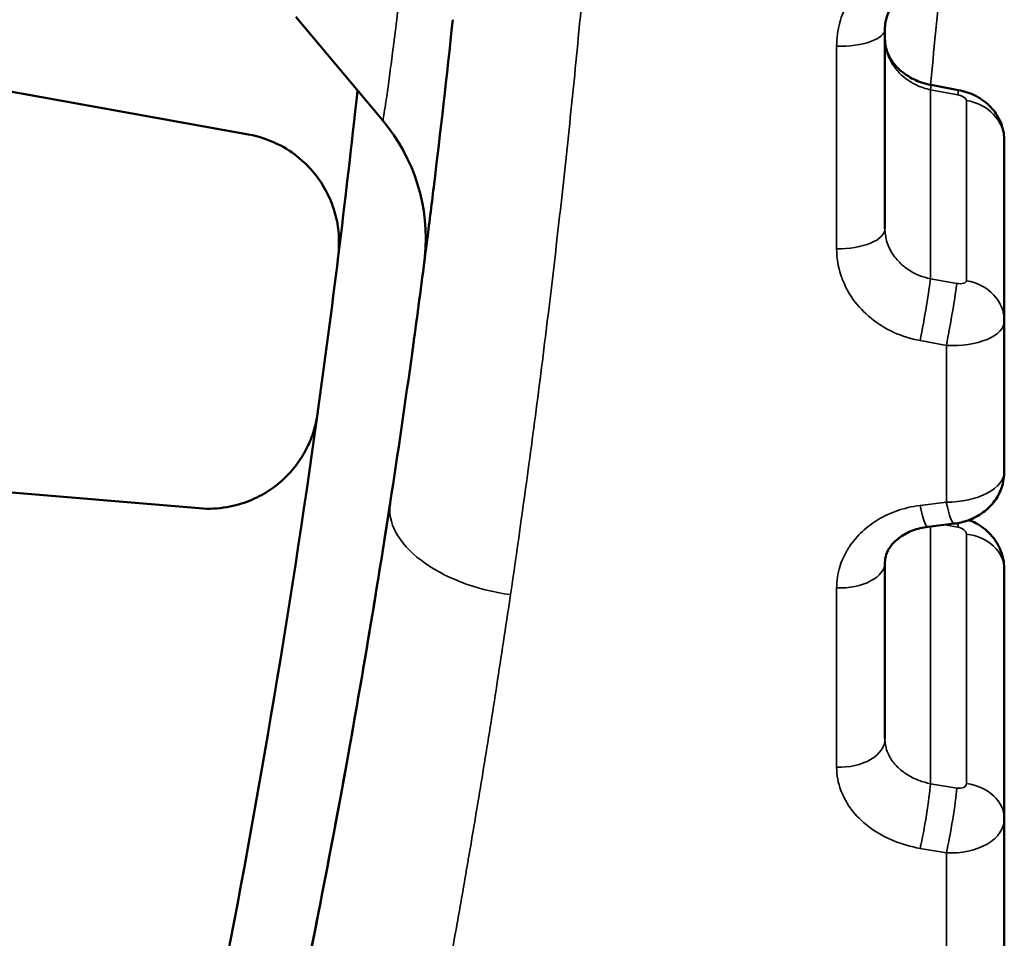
# Model space of a CAD drawing. Header units: millimetres. Extents: x 38 to 2514, y 38 to 1622.
# Tile 157 of 244: x 1129.94 to 1135.31, y 1319.19 to 1324.19. Entities that reach past the tile are written whole.
import ezdxf

# ---------------------------------------------------------------- set-up
doc = ezdxf.new("R2010")
doc.units = ezdxf.units.MM
doc.header["$LTSCALE"] = 7.692308
doc.layers.add('Visible (ISO)', color=7, linetype='Continuous', lineweight=50)
doc.layers.add('Visible Narrow (ISO)', color=7, linetype='Continuous', lineweight=35)

msp = doc.modelspace()

# ---------------------------------------------------------------- linework, layer by layer
at = {"layer": 'Visible (ISO)'}
for p, q in [((1126.8115, 1324.3552), (1131.1889, 1323.5683)), ((1131.4469, 1324.2081), (1131.9208, 1323.6439)), ((1134.6557, 1324.1411), (1134.6557, 1323.0564)), ((1135.3057, 1323.5341), (1135.3057, 1322.5526)), ((1135.3057, 1321.7326), (1135.3057, 1322.5526)), ((1126.489, 1321.9057), (1130.9209, 1321.5328)), ((1134.8053, 1321.5419), (1134.8053, 1321.5419)), ((1135.0333, 1321.4494), (1134.8903, 1321.4321)), ((1134.6557, 1321.2381), (1134.6557, 1320.2776)), ((1135.3057, 1321.2019), (1135.3057, 1319.843)), ((1135.3057, 1319.1394), (1135.3057, 1319.843))]:
    msp.add_line(p, q, dxfattribs=at)
for centre, radius, start, end in [((1074.6154, 1329.981), 57.5, 352.930178, 353.836942), ((1131.1552, 1323.0006), 1, 354.3552, 40.0354), ((1074.6154, 1329.981), 57.5, 352.069822, 352.930178), ((1074.6154, 1329.981), 57.5, 345.430178, 352.069822)]:
    msp.add_arc(centre, radius, start, end, dxfattribs=at)
for centre, ratio, start_param, end_param in [((1134.4057, 1324.1411), 0.371908, 6.283142, 6.283186), ((1134.4057, 1321.2382), 0.556779, 6.283114, 6.283188)]:
    msp.add_ellipse(centre, major_axis=(0.25, 0), ratio=ratio, start_param=start_param, end_param=end_param, dxfattribs=at)
for points, knots in [([(1134.8966, 1324.3914), (1134.8664, 1324.387), (1134.8369, 1324.3782), (1134.784, 1324.3538), (1134.76, 1324.3381), (1134.7183, 1324.3012), (1134.7007, 1324.2795), (1134.6731, 1324.2322), (1134.6636, 1324.2059), (1134.6568, 1324.1667), (1134.6557, 1324.1539), (1134.6557, 1324.1411)], [0, 0, 0, 0, 0.00933952, 0.00933952, 0.01862644, 0.01862644, 0.02837995, 0.02837995, 0.03891408, 0.03891408, 0.04395053, 0.04395053, 0.04395053, 0.04395053]), ([(1134.6557, 1324.0883), (1134.6557, 1324.0577), (1134.6631, 1324.0256), (1134.6858, 1323.9808), (1134.6945, 1323.967), (1134.7229, 1323.9308), (1134.7464, 1323.9089), (1134.7982, 1323.8745), (1134.8261, 1323.8608), (1134.8719, 1323.8453), (1134.889, 1323.8409), (1134.9062, 1323.8377)], [0, 0, 0, 0, 0.01382324, 0.01382324, 0.02000656, 0.02000656, 0.03066113, 0.03066113, 0.04009194, 0.04009194, 0.04535343, 0.04535343, 0.04535343, 0.04535343]), ([(1135.0552, 1323.8098), (1135.088, 1323.8037), (1135.1204, 1323.7929), (1135.1795, 1323.7628), (1135.207, 1323.7429), (1135.2523, 1323.696), (1135.2709, 1323.6685), (1135.2954, 1323.6125), (1135.3026, 1323.5836), (1135.3055, 1323.5479), (1135.3057, 1323.541), (1135.3057, 1323.5341)], [0, 0, 0, 0, 0.01002105, 0.01002105, 0.02005318, 0.02005318, 0.02976099, 0.02976099, 0.03846996, 0.03846996, 0.04054561, 0.04054561, 0.04054561, 0.04054561]), ([(1132.0821, 1322.3887), (1132.0827, 1322.3934), (1132.0834, 1322.398), (1132.0876, 1322.4286), (1132.0912, 1322.4546), (1132.1171, 1322.6443), (1132.1391, 1322.81), (1132.1733, 1323.0782), (1132.186, 1323.1794), (1132.1986, 1323.2829), (1132.1988, 1323.2842), (1132.1989, 1323.2856)], [0.2459496, 0.2459496, 0.2459496, 0.2459496, 0.25, 0.25, 0.2726689, 0.2726689, 0.4149213, 0.4149213, 0.5, 0.5, 0.5011547, 0.5011547, 0.5011547, 0.5011547]), ([(1132.1471, 1322.8734), (1132.1471, 1322.8734), (1132.1471, 1322.8734), (1132.1471, 1322.8737), (1132.1471, 1322.874), (1132.1473, 1322.8756), (1132.1474, 1322.8763), (1132.1478, 1322.8793), (1132.1479, 1322.8804), (1132.1483, 1322.8831), (1132.1485, 1322.8847), (1132.1494, 1322.8926), (1132.1501, 1322.8998), (1132.1508, 1322.9067)], [0.014758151, 0.014758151, 0.014758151, 0.014758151, 0.016881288, 0.016881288, 0.019770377, 0.019770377, 0.021361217, 0.021361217, 0.021952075, 0.021952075, 0.022537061, 0.022537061, 0.024626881, 0.024626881, 0.024626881, 0.024626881]), ([(1132.1471, 1322.8734), (1132.1471, 1322.8734), (1132.1471, 1322.8735), (1132.1471, 1322.8739), (1132.1472, 1322.8742), (1132.1474, 1322.876), (1132.1475, 1322.8768), (1132.1479, 1322.8798), (1132.148, 1322.8807), (1132.1483, 1322.8831), (1132.1484, 1322.8844), (1132.1492, 1322.8907), (1132.1498, 1322.8966), (1132.1503, 1322.9022)], [0.01313339, 0.01313339, 0.01313339, 0.01313339, 0.015742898, 0.015742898, 0.018436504, 0.018436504, 0.01992137, 0.01992137, 0.02045086, 0.02045086, 0.02094306, 0.02094306, 0.022655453, 0.022655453, 0.022655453, 0.022655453]), ([(1135.3057, 1321.7326), (1135.3057, 1321.7041), (1135.301, 1321.6752), (1135.283, 1321.6213), (1135.2695, 1321.5955), (1135.2355, 1321.5493), (1135.2143, 1321.5283), (1135.1658, 1321.4925), (1135.1376, 1321.4777), (1135.084, 1321.4585), (1135.0587, 1321.4525), (1135.0333, 1321.4494)], [0, 0, 0, 0, 0.00859441, 0.00859441, 0.01714245, 0.01714245, 0.02594319, 0.02594319, 0.03535366, 0.03535366, 0.04304517, 0.04304517, 0.04304517, 0.04304517]), ([(1130.5618, 1315.0854), (1130.5686, 1315.1095), (1130.5667, 1315.1025), (1130.5973, 1315.2126), (1130.621, 1315.2981), (1130.7451, 1315.7524), (1130.9092, 1316.3617), (1131.195, 1317.5638), (1131.2901, 1317.981), (1131.4202, 1318.5907), (1131.453, 1318.7475), (1131.4969, 1318.9623), (1131.5079, 1319.0165), (1131.6293, 1319.6196), (1131.7411, 1320.2188), (1131.8744, 1321.0156), (1131.9005, 1321.1759), (1131.9359, 1321.3995), (1131.9455, 1321.4608), (1131.9568, 1321.534), (1131.9586, 1321.5456), (1131.9605, 1321.5582), (1131.9607, 1321.5592), (1131.9609, 1321.5608), (1131.961, 1321.5613), (1131.9611, 1321.562), (1131.9611, 1321.5621), (1131.9612, 1321.5623), (1131.9612, 1321.5623), (1131.9612, 1321.5623)], [0, 0, 0, 0, 0.170724, 0.170724, 0.339258, 0.339258, 0.836169, 0.836169, 1.057836, 1.057836, 1.131554, 1.131554, 1.15612, 1.15612, 1.402577, 1.402577, 1.463371, 1.463371, 1.486165, 1.486165, 1.490439, 1.490439, 1.490823, 1.490823, 1.491015, 1.491015, 1.491063, 1.491063, 1.491077, 1.491077, 1.491077, 1.491077]), ([(1131.3553, 1318.2874), (1131.4188, 1318.5808), (1131.542, 1319.1732), (1131.7363, 1320.1905), (1131.8855, 1321.0713), (1131.9612, 1321.5624)], [0.8501039, 0.8501039, 0.8501039, 0.8501039, 0.9, 0.95, 1, 1, 1, 1]), ([(1135.1132, 1321.469), (1135.126, 1321.4641), (1135.1385, 1321.4585), (1135.1801, 1321.4362), (1135.2075, 1321.4154), (1135.2523, 1321.3672), (1135.2706, 1321.3394), (1135.2954, 1321.2818), (1135.3029, 1321.2515), (1135.3055, 1321.2148), (1135.3057, 1321.2083), (1135.3057, 1321.2019)], [0.00621634, 0.00621634, 0.00621634, 0.00621634, 0.01030754, 0.01030754, 0.02040195, 0.02040195, 0.03016753, 0.03016753, 0.03931103, 0.03931103, 0.04125426, 0.04125426, 0.04125426, 0.04125426]), ([(1134.8903, 1321.4321), (1134.8608, 1321.4285), (1134.832, 1321.4214), (1134.7811, 1321.4022), (1134.7583, 1321.3899), (1134.7193, 1321.3624), (1134.7031, 1321.3468), (1134.6775, 1321.3145), (1134.6686, 1321.2975), (1134.658, 1321.2668), (1134.6557, 1321.2524), (1134.6557, 1321.2381)], [0, 0, 0, 0, 0.00915897, 0.00915897, 0.01816805, 0.01816805, 0.0275061, 0.0275061, 0.03774881, 0.03774881, 0.04720874, 0.04720874, 0.04720874, 0.04720874])]:
    msp.add_open_spline(points, degree=3, knots=knots, dxfattribs=at)
for points in [[(1132.1989, 1323.2856), (1132.2352, 1323.5828), (1132.2696, 1323.8856), (1132.302, 1324.1928)], [(1134.9062, 1323.8377), (1134.9559, 1323.8284), (1135.0055, 1323.8191), (1135.0552, 1323.8098)], [(1131.1889, 1323.5683), (1131.249, 1323.5575), (1131.3543, 1323.52), (1131.4729, 1323.4403), (1131.562, 1323.3457), (1131.6254, 1323.2432), (1131.6657, 1323.1325), (1131.6846, 1323.0302), (1131.6824, 1322.9418), (1131.6782, 1322.9039)], [(1131.9612, 1321.5624), (1132.0026, 1321.8316), (1132.0431, 1322.1074), (1132.0821, 1322.3887)], [(1131.5655, 1322.0479), (1131.5604, 1322.0152), (1131.5426, 1321.9371), (1131.5071, 1321.8559), (1131.4533, 1321.7682), (1131.3843, 1321.6914), (1131.2998, 1321.6246), (1131.1978, 1321.5708), (1131.0757, 1321.5346), (1130.9755, 1321.5282), (1130.9209, 1321.5328)]]:
    msp.add_open_spline(points, degree=3, dxfattribs=at)
at = {"layer": 'Visible Narrow (ISO)'}
for p, q in [((1134.3926, 1324.0482), (1134.3926, 1322.9463)), ((1134.9036, 1323.8111), (1135.0526, 1323.7832)), ((1134.9036, 1323.8111), (1134.9036, 1322.7828)), ((1135.0991, 1323.7533), (1135.0991, 1322.7718)), ((1135.0465, 1322.7572), (1134.9036, 1322.7828)), ((1134.99, 1322.4199), (1134.8471, 1322.4459)), ((1134.99, 1321.5662), (1134.99, 1322.4199)), ((1134.8471, 1321.5485), (1134.99, 1321.5662)), ((1134.7497, 1321.5283), (1134.7497, 1321.5283)), ((1134.9036, 1321.4337), (1134.9036, 1320.0336)), ((1134.9821, 1321.4432), (1135.0526, 1321.4307)), ((1135.0991, 1321.3929), (1135.0991, 1320.0341)), ((1134.3926, 1321.0992), (1134.3926, 1320.1233)), ((1135.0465, 1320.0097), (1134.9036, 1320.0336)), ((1134.99, 1319.6573), (1134.8471, 1319.6816)), ((1134.99, 1318.9247), (1134.99, 1319.6573))]:
    msp.add_line(p, q, dxfattribs=at)
msp.add_arc((1074.6154, 1329.981), 60.6, 354.182201, 354.716285, dxfattribs=at)
for centre, major_axis, ratio, start_param, end_param in [((1134.4057, 1324.1411), (0.25, 0), 0.371908, 4.660029, 6.283141), ((1134.8602, 1323.5919), (0.046, 0.2457), 0.021024, 5.817849, 6.283185), ((1135.0092, 1323.5641), (0.0459, 0.2457), 0.02132, 5.817846, 6.283185), ((1135.0491, 1323.761), (0.0499, -0.0097), 0.442273, 0.085598, 1.585939), ((1135.0557, 1323.5341), (0.25, 0), 0.890213, 0, 1.396263), ((1134.4057, 1323.0564), (0.25, 0), 0.440984, 4.660029, 6.283185), ((1134.8602, 1322.5636), (0.0441, 0.2461), 0.03592, 4.219871, 5.817636), ((1135.0031, 1322.538), (0.0441, 0.2461), 0.036165, 4.2183, 5.817631), ((1135.0491, 1322.7795), (0.0498, -0.0097), 0.442416, 4.745981, 6.368909), ((1135.0557, 1322.5526), (0.25, 0), 0.890213, 0, 1.396263), ((1135.0057, 1322.5605), (0.3, -0.0102), 0.470273, 4.675967, 6.299129), ((1135.0057, 1321.725), (-0.2999, -0.0106), 0.528285, 1.499747, 3.122912), ((1132.653, 1321.4558), (-0.6918, 0.1066), 0.563319, 0, 1.604568), ((1135.0031, 1321.6976), (0.0301, -0.2482), 0.134625, 5.254097, 6.283185), ((1134.8602, 1321.6803), (0.0301, -0.2482), 0.134854, 5.255684, 6.2832), ((1135.0092, 1321.2396), (-0.0439, -0.2461), 0.059057, 2.470068, 2.628327), ((1135.0491, 1321.3996), (0.0496, -0.0108), 0.612773, 0.133034, 1.633375), ((1135.0557, 1321.2019), (0.25, 0), 0.776046, 0, 1.396263), ((1134.4057, 1321.2382), (0.25, 0), 0.556779, 4.660029, 6.283111), ((1134.4057, 1320.2776), (0.25, 0), 0.617951, 4.660029, 6.283185), ((1134.8602, 1319.8426), (0.0414, 0.2466), 0.071822, 4.013229, 5.610993), ((1135.0031, 1319.8186), (0.0413, 0.2466), 0.072036, 4.01165, 5.610981), ((1135.0491, 1320.0408), (0.0496, -0.0109), 0.612897, 4.793892, 6.416821), ((1135.0557, 1319.843), (0.25, 0), 0.776046, 0, 1.396263), ((1134.4057, 1319.6857), (0.25, 0), 0.766148, 1.194982, 1.195056), ((1135.0057, 1319.8499), (0.2999, -0.0117), 0.643277, 4.685137, 6.308298)]:
    msp.add_ellipse(centre, major_axis=major_axis, ratio=ratio, start_param=start_param, end_param=end_param, dxfattribs=at)
for points, knots in [([(1132.6164, 1321.0627), (1132.6506, 1321.295), (1132.6841, 1321.5323), (1132.7285, 1321.8606), (1132.7402, 1321.9479), (1132.7745, 1322.2106), (1132.7969, 1322.3876), (1132.8385, 1322.7284), (1132.8578, 1322.8918), (1132.8967, 1323.2342), (1132.9163, 1323.4134), (1132.9538, 1323.7706), (1132.9716, 1323.9486), (1133.0103, 1324.3511), (1133.0307, 1324.5764), (1133.062, 1324.9463), (1133.0737, 1325.09), (1133.1031, 1325.468), (1133.12, 1325.7031), (1133.1449, 1326.0797), (1133.1538, 1326.2206), (1133.1785, 1326.6392), (1133.1931, 1326.9176), (1133.2104, 1327.297), (1133.2147, 1327.3977), (1133.2286, 1327.7407), (1133.237, 1327.9831), (1133.2479, 1328.3637), (1133.2514, 1328.5017), (1133.2589, 1328.8429), (1133.2623, 1329.0462), (1133.2669, 1329.428), (1133.2682, 1329.6065), (1133.2695, 1329.9991), (1133.269, 1330.2135), (1133.2662, 1330.5984), (1133.2643, 1330.7687), (1133.2575, 1331.2013), (1133.2517, 1331.4641), (1133.2406, 1331.8527), (1133.2367, 1331.9781), (1133.2256, 1332.298), (1133.2179, 1332.4924), (1133.2008, 1332.8803), (1133.1913, 1333.0738), (1133.1712, 1333.4479), (1133.1607, 1333.6287), (1133.1382, 1333.9884), (1133.1262, 1334.1673), (1133.1121, 1334.3646), (1133.1106, 1334.3848), (1133.0972, 1334.5709), (1133.0846, 1334.7352), (1133.0582, 1335.0623), (1133.0445, 1335.225), (1133.0267, 1335.4251), (1133.0233, 1335.4635), (1133.0093, 1335.6179), (1132.9985, 1335.7335), (1132.9758, 1335.9702), (1132.9637, 1336.0912), (1132.9396, 1336.3269), (1132.9276, 1336.4416), (1132.9143, 1336.5643), (1132.9136, 1336.5716), (1132.9003, 1336.6943), (1132.8873, 1336.8104), (1132.8607, 1337.0434), (1132.8471, 1337.1602), (1132.819, 1337.3938), (1132.8047, 1337.5107), (1132.7868, 1337.6529), (1132.7838, 1337.6769), (1132.7629, 1337.8406), (1132.7444, 1337.9825), (1132.7063, 1338.2663), (1132.6868, 1338.4079), (1132.6496, 1338.6716), (1132.6321, 1338.793), (1132.5905, 1339.0745), (1132.5661, 1339.2355), (1132.5162, 1339.5565), (1132.4907, 1339.7164), (1132.446, 1339.9889), (1132.4274, 1340.1009), (1132.3812, 1340.3732), (1132.3533, 1340.534), (1132.2964, 1340.8541), (1132.2674, 1341.0134), (1132.215, 1341.2953), (1132.1917, 1341.4182), (1132.1431, 1341.671), (1132.1177, 1341.8009), (1132.0666, 1342.0575), (1132.0409, 1342.1843), (1131.9896, 1342.4338), (1131.964, 1342.5565), (1131.9288, 1342.7223), (1131.9193, 1342.7672), (1131.886, 1342.9223), (1131.8624, 1343.0308), (1131.8158, 1343.2427), (1131.7927, 1343.3461), (1131.7473, 1343.5472), (1131.725, 1343.6449), (1131.6889, 1343.8016), (1131.6747, 1343.8623), (1131.6332, 1344.04), (1131.6064, 1344.1529), (1131.5549, 1344.3672), (1131.5303, 1344.4686), (1131.4876, 1344.6426), (1131.4691, 1344.717), (1131.4263, 1344.8886), (1131.4028, 1344.9817), (1131.3592, 1345.1532), (1131.3391, 1345.2315), (1131.3137, 1345.3296), (1131.3068, 1345.3562), (1131.2849, 1345.4402), (1131.2713, 1345.4921), (1131.2475, 1345.5827), (1131.2373, 1345.6212), (1131.2238, 1345.6721), (1131.2194, 1345.6887), (1131.2092, 1345.7272), (1131.2046, 1345.7445), (1131.1999, 1345.762), (1131.1989, 1345.7657), (1131.1989, 1345.7657)], [0, 0, 0, 0, 0.0229932, 0.0229932, 0.03125, 0.03125, 0.0476871, 0.0476871, 0.0625, 0.0625, 0.0783386, 0.0783386, 0.09375, 0.09375, 0.1129177, 0.1129177, 0.125, 0.125, 0.1445828, 0.1445828, 0.15625, 0.15625, 0.1792086, 0.1792086, 0.1875, 0.1875, 0.2074265, 0.2074265, 0.21875, 0.21875, 0.2354163, 0.2354163, 0.25, 0.25, 0.2674542, 0.2674542, 0.28125, 0.28125, 0.3024185, 0.3024185, 0.3125, 0.3125, 0.328125, 0.328125, 0.34375, 0.34375, 0.3584988, 0.3584988, 0.3733081, 0.3733081, 0.375, 0.375, 0.3889129, 0.3889129, 0.4029205, 0.4029205, 0.40625, 0.40625, 0.4163418, 0.4163418, 0.4269209, 0.4269209, 0.4368707, 0.4368707, 0.4375, 0.4375, 0.4474385, 0.4474385, 0.4572379, 0.4572379, 0.466818, 0.466818, 0.46875, 0.46875, 0.4799926, 0.4799926, 0.4908894, 0.4908894, 0.5, 0.5, 0.5118039, 0.5118039, 0.5232957, 0.5232957, 0.53125, 0.53125, 0.5425786, 0.5425786, 0.5537949, 0.5537949, 0.5625, 0.5625, 0.571803, 0.571803, 0.5810682, 0.5810682, 0.5902887, 0.5902887, 0.59375, 0.59375, 0.6023285, 0.6023285, 0.6108868, 0.6108868, 0.6194155, 0.6194155, 0.625, 0.625, 0.6361237, 0.6361237, 0.6471951, 0.6471951, 0.65625, 0.65625, 0.6691994, 0.6691994, 0.6823048, 0.6823048, 0.6875, 0.6875, 0.699528, 0.699528, 0.711564, 0.711564, 0.71875, 0.71875, 0.7310084, 0.7310084, 0.7398479, 0.7398479, 0.7398479, 0.7398479]), ([(1131.9208, 1323.6439), (1131.9214, 1323.6433), (1131.9228, 1323.6501), (1131.925, 1323.6625), (1131.9272, 1323.6748), (1131.93, 1323.6928), (1131.9334, 1323.716), (1131.9369, 1323.7393), (1131.941, 1323.7679), (1131.9458, 1323.8016), (1131.9505, 1323.8352), (1131.9558, 1323.8738), (1131.9616, 1323.9174), (1131.9669, 1323.9566), (1131.9726, 1324), (1131.9787, 1324.0474), (1131.9794, 1324.0526), (1131.9801, 1324.0579), (1131.9807, 1324.0631), (1131.9876, 1324.1167), (1131.995, 1324.1752), (1132.0028, 1324.2385), (1132.0105, 1324.3017), (1132.0187, 1324.3696), (1132.0272, 1324.4422), (1132.0357, 1324.5147), (1132.0445, 1324.5918), (1132.0535, 1324.6727), (1132.0575, 1324.7085), (1132.0615, 1324.7451), (1132.0656, 1324.7826), (1132.0707, 1324.8299), (1132.0759, 1324.8787), (1132.0812, 1324.9295), (1132.085, 1324.9653), (1132.0888, 1325.0022), (1132.0927, 1325.0403), (1132.0965, 1325.0773), (1132.1004, 1325.1156), (1132.1043, 1325.1554), (1132.1066, 1325.1788), (1132.109, 1325.2028), (1132.1114, 1325.2273), (1132.122, 1325.3365), (1132.1335, 1325.4573), (1132.1453, 1325.5893)], [0, 0, 0, 0, 0.0909091, 0.0909091, 0.0909091, 0.1818182, 0.1818182, 0.1818182, 0.2727273, 0.2727273, 0.2727273, 0.3636364, 0.3636364, 0.3636364, 0.4455865, 0.4455865, 0.4455865, 0.4545455, 0.4545455, 0.4545455, 0.5454545, 0.5454545, 0.5454545, 0.6363636, 0.6363636, 0.6363636, 0.7272727, 0.7272727, 0.7272727, 0.7674805, 0.7674805, 0.7674805, 0.8181818, 0.8181818, 0.8181818, 0.8539147, 0.8539147, 0.8539147, 0.8886317, 0.8886317, 0.8886317, 0.9090909, 0.9090909, 0.9090909, 1, 1, 1, 1]), ([(1134.3926, 1324.0482), (1134.3927, 1324.0932), (1134.3985, 1324.136), (1134.4101, 1324.1778), (1134.4198, 1324.2129), (1134.4336, 1324.2472), (1134.4503, 1324.279), (1134.4535, 1324.285), (1134.4567, 1324.2909), (1134.4601, 1324.2967), (1134.4812, 1324.3332), (1134.5062, 1324.3653), (1134.5329, 1324.3932), (1134.5597, 1324.4212), (1134.5883, 1324.445), (1134.6192, 1324.4658), (1134.6501, 1324.4867), (1134.6832, 1324.5046), (1134.7208, 1324.5197), (1134.7585, 1324.5348), (1134.8007, 1324.547), (1134.8471, 1324.554)], [0.0000001, 0.0000001, 0.0000001, 0.0000001, 0.1666667, 0.1666667, 0.1666667, 0.3067134, 0.3067134, 0.3067134, 0.3333333, 0.3333333, 0.3333333, 0.5, 0.5, 0.5, 0.6666667, 0.6666667, 0.6666667, 0.8333333, 0.8333333, 0.8333333, 1, 1, 1, 1]), ([(1134.6557, 1324.0883), (1134.6557, 1324.075), (1134.6568, 1324.0618), (1134.6611, 1324.0355), (1134.6642, 1324.0225), (1134.6717, 1323.9999), (1134.6755, 1323.9902), (1134.6843, 1323.9714), (1134.6893, 1323.9622), (1134.698, 1323.9479), (1134.7016, 1323.9425), (1134.7122, 1323.9277), (1134.7195, 1323.9186), (1134.7354, 1323.9012), (1134.744, 1323.8928), (1134.7545, 1323.8837), (1134.7561, 1323.8824), (1134.7645, 1323.8754), (1134.7716, 1323.87), (1134.7861, 1323.8598), (1134.7935, 1323.8551), (1134.8078, 1323.8467), (1134.8146, 1323.8431), (1134.8324, 1323.8342), (1134.8439, 1323.8292), (1134.8684, 1323.8203), (1134.8814, 1323.8163), (1134.8977, 1323.8124), (1134.9007, 1323.8117), (1134.9036, 1323.8111)], [0, 0, 0, 0, 0.1, 0.1, 0.2, 0.2, 0.275987, 0.275987, 0.352359, 0.352359, 0.4, 0.4, 0.48936, 0.48936, 0.58373, 0.58373, 0.6, 0.6, 0.671408, 0.671408, 0.741635, 0.741635, 0.8, 0.8, 0.889331, 0.889331, 0.980272, 0.980272, 1, 1, 1, 1]), ([(1134.9036, 1322.7828), (1134.8824, 1322.787), (1134.8616, 1322.7932), (1134.8363, 1322.8034), (1134.8308, 1322.8058), (1134.811, 1322.8151), (1134.7974, 1322.8227), (1134.7752, 1322.8372), (1134.7663, 1322.8437), (1134.7477, 1322.859), (1134.7381, 1322.8679), (1134.7202, 1322.887), (1134.7118, 1322.8971), (1134.6966, 1322.9186), (1134.6896, 1322.93), (1134.6776, 1322.9537), (1134.6724, 1322.966), (1134.6636, 1322.993), (1134.6601, 1323.0078), (1134.6565, 1323.0339), (1134.6557, 1323.0451), (1134.6557, 1323.0564)], [0.0000002, 0.0000002, 0.0000002, 0.0000002, 0.1558952, 0.1558952, 0.2, 0.2, 0.3167974, 0.3167974, 0.4, 0.4, 0.5, 0.5, 0.6, 0.6, 0.7, 0.7, 0.8, 0.8, 0.9146977, 0.9146977, 1, 1, 1, 1]), ([(1134.8471, 1322.4459), (1134.7959, 1322.4552), (1134.7483, 1322.4703), (1134.659, 1322.5113), (1134.6172, 1322.5371), (1134.5424, 1322.5978), (1134.5094, 1322.6326), (1134.4589, 1322.7043), (1134.4398, 1322.7396), (1134.4218, 1322.7849), (1134.4186, 1322.7937), (1134.4004, 1322.8486), (1134.3927, 1322.8961), (1134.3926, 1322.9463)], [0.0000004, 0.0000004, 0.0000004, 0.0000004, 0.2, 0.2, 0.4, 0.4, 0.6, 0.6, 0.761682, 0.761682, 0.8, 0.8, 1, 1, 1, 1]), ([(1134.3926, 1321.0992), (1134.3927, 1321.1394), (1134.3985, 1321.1777), (1134.4101, 1321.215), (1134.4198, 1321.2464), (1134.4336, 1321.2771), (1134.4503, 1321.3054), (1134.4535, 1321.3107), (1134.4567, 1321.316), (1134.4601, 1321.3212), (1134.4812, 1321.3537), (1134.5062, 1321.3823), (1134.5329, 1321.4072), (1134.5597, 1321.4321), (1134.5883, 1321.4532), (1134.6192, 1321.4716), (1134.6501, 1321.49), (1134.6832, 1321.5058), (1134.7208, 1321.519), (1134.7585, 1321.5322), (1134.8007, 1321.5428), (1134.8471, 1321.5485)], [0.0000001, 0.0000001, 0.0000001, 0.0000001, 0.1666667, 0.1666667, 0.1666667, 0.3067135, 0.3067135, 0.3067135, 0.3333333, 0.3333333, 0.3333333, 0.5, 0.5, 0.5, 0.6666667, 0.6666667, 0.6666667, 0.8333333, 0.8333333, 0.8333333, 1, 1, 1, 1]), ([(1131.1989, 1314.1962), (1131.1989, 1314.1962), (1131.199, 1314.1967), (1131.1993, 1314.1978), (1131.1999, 1314.2), (1131.2011, 1314.2044), (1131.2028, 1314.211), (1131.2058, 1314.222), (1131.2104, 1314.2392), (1131.2166, 1314.2625), (1131.2228, 1314.2859), (1131.2306, 1314.3155), (1131.2401, 1314.3513), (1131.2472, 1314.3783), (1131.2553, 1314.4089), (1131.2642, 1314.4429), (1131.2732, 1314.4768), (1131.283, 1314.5142), (1131.2936, 1314.555), (1131.3042, 1314.5958), (1131.3157, 1314.6401), (1131.328, 1314.6875), (1131.3403, 1314.7351), (1131.3533, 1314.786), (1131.3671, 1314.8398), (1131.3759, 1314.8745), (1131.3851, 1314.9104), (1131.3945, 1314.9474), (1131.4126, 1315.019), (1131.4317, 1315.095), (1131.4517, 1315.1749), (1131.4716, 1315.2549), (1131.4924, 1315.3388), (1131.5138, 1315.4262), (1131.5335, 1315.5065), (1131.5537, 1315.5897), (1131.5743, 1315.6754), (1131.5964, 1315.7675), (1131.619, 1315.8624), (1131.6419, 1315.9596), (1131.665, 1316.0577), (1131.6884, 1316.1581), (1131.7119, 1316.2603), (1131.734, 1316.3564), (1131.7563, 1316.4541), (1131.7785, 1316.5528), (1131.8019, 1316.6569), (1131.8253, 1316.7622), (1131.8486, 1316.8683), (1131.8726, 1316.9778), (1131.8965, 1317.0881), (1131.9202, 1317.1991), (1131.9414, 1317.2986), (1131.9625, 1317.3985), (1131.9834, 1317.4988), (1132.0001, 1317.5788), (1132.0166, 1317.6591), (1132.0331, 1317.7398), (1132.0492, 1317.8185), (1132.0652, 1317.8976), (1132.0811, 1317.9774), (1132.0977, 1318.0602), (1132.1142, 1318.1438), (1132.1308, 1318.2285), (1132.1473, 1318.3132), (1132.1639, 1318.3989), (1132.1806, 1318.4862), (1132.1971, 1318.5724), (1132.2137, 1318.6601), (1132.2304, 1318.7497), (1132.2461, 1318.8338), (1132.262, 1318.9196), (1132.278, 1319.0075), (1132.2938, 1319.0942), (1132.3098, 1319.183), (1132.326, 1319.2743), (1132.3418, 1319.3635), (1132.3579, 1319.4552), (1132.3742, 1319.5496), (1132.3784, 1319.5736), (1132.3826, 1319.5978), (1132.3867, 1319.6222), (1132.4096, 1319.7556), (1132.433, 1319.8946), (1132.4568, 1320.0393), (1132.4804, 1320.1823), (1132.5043, 1320.3309), (1132.5285, 1320.4848), (1132.5524, 1320.637), (1132.5765, 1320.7945), (1132.6007, 1320.957), (1132.6059, 1320.992), (1132.6112, 1321.0272), (1132.6164, 1321.0627)], [0.7398086, 0.7398086, 0.7398086, 0.7398086, 0.7431871, 0.7431871, 0.7431871, 0.75, 0.75, 0.75, 0.7613202, 0.7613202, 0.7613202, 0.7726779, 0.7726779, 0.7726779, 0.78125, 0.78125, 0.78125, 0.7897935, 0.7897935, 0.7897935, 0.7983603, 0.7983603, 0.7983603, 0.8069654, 0.8069654, 0.8069654, 0.8125, 0.8125, 0.8125, 0.8231978, 0.8231978, 0.8231978, 0.8339043, 0.8339043, 0.8339043, 0.84375, 0.84375, 0.84375, 0.8543204, 0.8543204, 0.8543204, 0.8649768, 0.8649768, 0.8649768, 0.875, 0.875, 0.875, 0.8855697, 0.8855697, 0.8855697, 0.8964723, 0.8964723, 0.8964723, 0.90625, 0.90625, 0.90625, 0.9140625, 0.9140625, 0.9140625, 0.921682, 0.921682, 0.921682, 0.929591, 0.929591, 0.929591, 0.9375, 0.9375, 0.9375, 0.9453125, 0.9453125, 0.9453125, 0.9526448, 0.9526448, 0.9526448, 0.9598803, 0.9598803, 0.9598803, 0.9669524, 0.9669524, 0.9669524, 0.96875, 0.96875, 0.96875, 0.978583, 0.978583, 0.978583, 0.988309, 0.988309, 0.988309, 0.9979292, 0.9979292, 0.9979292, 1, 1, 1, 1]), ([(1134.9036, 1320.0336), (1134.8823, 1320.0378), (1134.8614, 1320.0436), (1134.8361, 1320.053), (1134.8307, 1320.0552), (1134.8113, 1320.0635), (1134.7978, 1320.0703), (1134.7756, 1320.0834), (1134.7665, 1320.0893), (1134.7477, 1320.103), (1134.7381, 1320.111), (1134.7202, 1320.128), (1134.7118, 1320.137), (1134.697, 1320.1556), (1134.6904, 1320.1651), (1134.6787, 1320.1849), (1134.6737, 1320.1952), (1134.6691, 1320.2068), (1134.6687, 1320.208), (1134.6636, 1320.2218), (1134.6601, 1320.2348), (1134.6565, 1320.2578), (1134.6557, 1320.2677), (1134.6557, 1320.2776)], [0.0000002, 0.0000002, 0.0000002, 0.0000002, 0.1566425, 0.1566425, 0.2, 0.2, 0.3152137, 0.3152137, 0.4, 0.4, 0.5, 0.5, 0.6, 0.6, 0.6945978, 0.6945978, 0.7898744, 0.7898744, 0.8, 0.8, 0.9145156, 0.9145156, 1, 1, 1, 1]), ([(1134.8471, 1319.6816), (1134.796, 1319.6903), (1134.7484, 1319.704), (1134.659, 1319.7406), (1134.6173, 1319.7636), (1134.5425, 1319.8172), (1134.5094, 1319.8479), (1134.459, 1319.9109), (1134.4399, 1319.9418), (1134.4219, 1319.9816), (1134.4186, 1319.9894), (1134.4004, 1320.0377), (1134.3927, 1320.0794), (1134.3926, 1320.1233)], [0.0000004, 0.0000004, 0.0000004, 0.0000004, 0.2, 0.2, 0.4, 0.4, 0.6, 0.6, 0.761007, 0.761007, 0.8, 0.8, 1, 1, 1, 1])]:
    msp.add_open_spline(points, degree=3, knots=knots, dxfattribs=at)

doc.saveas('drawing.dxf')
